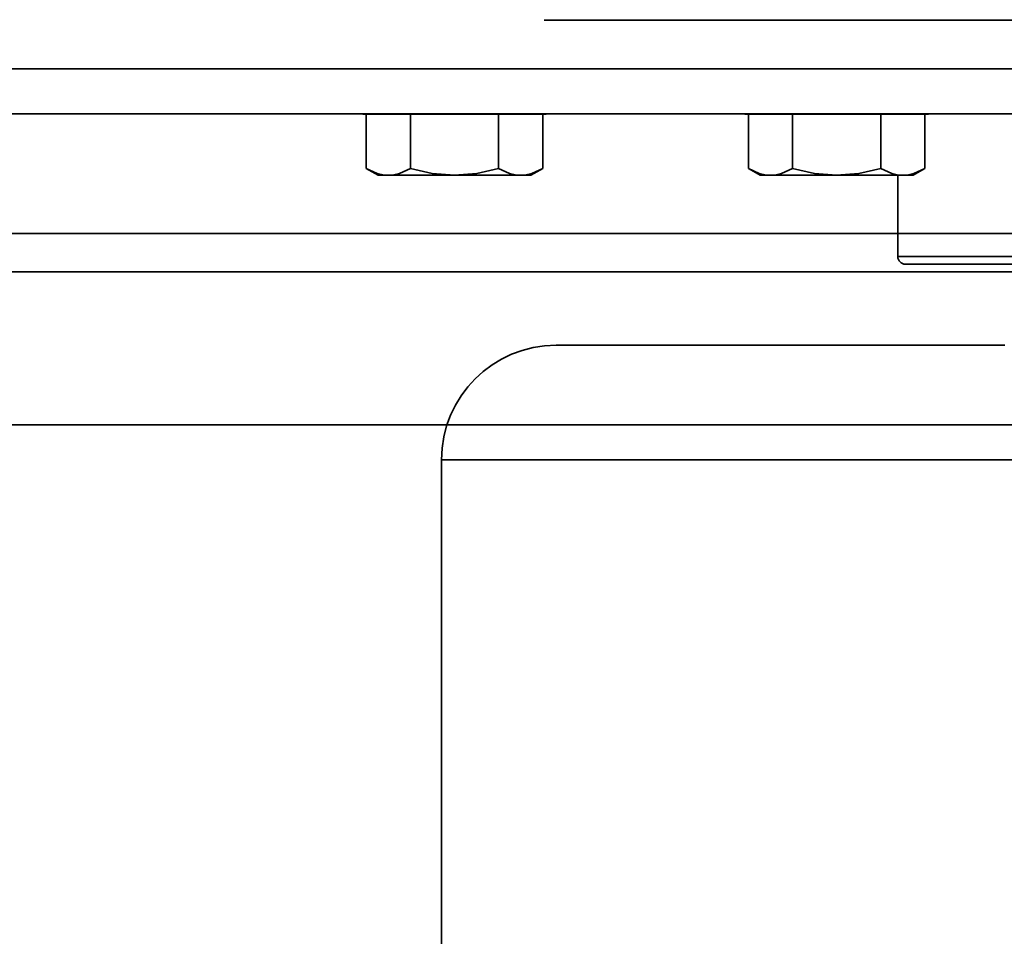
# Model space of a CAD drawing. Header units: millimetres. Extents: x -1465 to 393277, y -3788 to 454312.
# Tile 14 of 256: x 18266 to 18330, y 11684 to 11744. Entities that reach past the tile are written whole.
import ezdxf

# ---------------------------------------------------------------- set-up
doc = ezdxf.new("R2010")
doc.units = ezdxf.units.MM
doc.header["$XCLIPFRAME"] = 2
for name, color, linetype in [('AHU03-3-42843OBJ', 8, 'Continuous'), ('AHU03-3-44720OBJ', 8, 'Continuous'), ('AHU03-3-68109OBJ', 8, 'Continuous'), ('EC-MTR_250-0_7OBJ', 8, 'Continuous'), ('HEX_HEAD_SCR_M6X25OBJ', 8, 'Continuous'), ('PLAIN_WSH_6OBJ', 8, 'Continuous')]:
    doc.layers.add(name, color=color, linetype=linetype)
picture_1 = doc.add_image_def('image1.bmp', size_in_pixel=(951, 911))

msp = doc.modelspace()

# ---------------------------------------------------------------- linework, layer by layer
at = {"color": 8, "linetype": 'Continuous', "lineweight": 35, "ltscale": 100}
for p, q in [((17911.759, 11727.628), (19728.759, 11727.628)), ((19294.066, 11717.628), (17911.759, 11717.628))]:
    msp.add_line(p, q, dxfattribs=at)
at = {"layer": 'AHU03-3-42843OBJ', "color": 8, "linetype": 'Continuous', "lineweight": 35, "ltscale": 100}
for p, q in [((18300.149, 11744.093), (18412.979, 11744.127)), ((18455.277, 11740.912), (18233.277, 11740.912)), ((18455.277, 11737.962), (18233.277, 11737.962))]:
    msp.add_line(p, q, dxfattribs=at)
at = {"layer": 'AHU03-3-44720OBJ', "color": 8, "linetype": 'Continuous', "lineweight": 35, "ltscale": 100}
for p, q in [((18323.277, 11728.627), (18323.277, 11733.944)), ((18365.277, 11728.627), (18323.277, 11728.627)), ((18364.777, 11728.127), (18323.777, 11728.127))]:
    msp.add_line(p, q, dxfattribs=at)
msp.add_arc((18323.777, 11728.627), 0.5, 180, 270, dxfattribs=at)
at = {"layer": 'AHU03-3-68109OBJ', "color": 8, "linetype": 'Continuous', "lineweight": 35, "ltscale": 100}
for p, q in [((18507.277, 11730.128), (18181.277, 11730.128)), ((18180.777, 11727.628), (18507.777, 11727.628))]:
    msp.add_line(p, q, dxfattribs=at)
at = {"layer": 'EC-MTR_250-0_7OBJ', "color": 8, "linetype": 'Continuous', "lineweight": 35, "ltscale": 100}
for p, q in [((18300.927, 11722.827), (18330.277, 11722.827)), ((18293.427, 11656.827), (18293.427, 11715.327)), ((18293.427, 11715.327), (18395.127, 11715.327))]:
    msp.add_line(p, q, dxfattribs=at)
msp.add_arc((18300.927, 11715.327), 7.5, 90, 180, dxfattribs=at)
at = {"layer": 'HEX_HEAD_SCR_M6X25OBJ', "color": 8, "linetype": 'Continuous', "lineweight": 35, "ltscale": 100}
for p, q in [((18288.503, 11737.944), (18288.503, 11734.391)), ((18291.39, 11737.944), (18291.39, 11734.391)), ((18297.163, 11737.944), (18297.163, 11734.391)), ((18300.05, 11737.944), (18300.05, 11734.391)), ((18313.503, 11737.944), (18313.503, 11734.391)), ((18316.39, 11737.944), (18316.39, 11734.391)), ((18322.163, 11737.944), (18322.163, 11734.391)), ((18325.05, 11737.944), (18325.05, 11734.391)), ((18288.503, 11734.391), (18289.277, 11733.944)), ((18300.05, 11734.391), (18299.277, 11733.944)), ((18313.503, 11734.391), (18314.277, 11733.944)), ((18325.05, 11734.391), (18324.277, 11733.944)), ((18299.276, 11733.944), (18289.277, 11733.944)), ((18324.276, 11733.944), (18314.277, 11733.944))]:
    msp.add_line(p, q, dxfattribs=at)
at = {"layer": 'HEX_HEAD_SCR_M6X25OBJ', "color": 8, "linetype": 'Continuous', "lineweight": 35, "ltscale": 100, "flags": 128}
for points in [[(18289.946, 11733.944), (18289.58, 11733.975), (18289.217, 11734.065), (18288.503, 11734.391)], [(18291.39, 11734.391), (18290.676, 11734.065), (18290.312, 11733.975), (18289.946, 11733.944)], [(18294.277, 11733.944), (18292.818, 11734.065), (18291.39, 11734.391)], [(18297.163, 11734.391), (18295.736, 11734.065), (18294.277, 11733.944)], [(18298.607, 11733.944), (18298.241, 11733.975), (18297.877, 11734.065), (18297.163, 11734.391)], [(18300.05, 11734.391), (18299.336, 11734.065), (18298.973, 11733.975), (18298.607, 11733.944)], [(18314.946, 11733.944), (18314.58, 11733.975), (18314.217, 11734.065), (18313.503, 11734.391)], [(18316.39, 11734.391), (18315.676, 11734.065), (18315.312, 11733.975), (18314.946, 11733.944)], [(18319.277, 11733.944), (18317.818, 11734.065), (18316.39, 11734.391)], [(18322.163, 11734.391), (18320.736, 11734.065), (18319.277, 11733.944)], [(18323.607, 11733.944), (18323.241, 11733.975), (18322.877, 11734.065), (18322.163, 11734.391)], [(18325.05, 11734.391), (18324.336, 11734.065), (18323.973, 11733.975), (18323.607, 11733.944)]]:
    msp.add_lwpolyline(points, dxfattribs=at)
at = {"layer": 'PLAIN_WSH_6OBJ', "color": 8, "linetype": 'Continuous', "lineweight": 35, "ltscale": 100}
for p, q in [((18288.277, 11737.944), (18288.277, 11737.962)), ((18288.277, 11737.944), (18300.276, 11737.944)), ((18300.277, 11737.944), (18300.277, 11737.962)), ((18313.277, 11737.944), (18313.277, 11737.962)), ((18313.277, 11737.944), (18325.276, 11737.944)), ((18325.277, 11737.944), (18325.277, 11737.962))]:
    msp.add_line(p, q, dxfattribs=at)

# ---------------------------------------------------------------- pictures from other files: only their frames are drawn
at = {"color": 8, "lineweight": 13}
image = msp.add_image(picture_1, insert=(17864.134, 12545.821), size_in_units=(1986.021, 1904.625), rotation=-90, dxfattribs=at)
image.set_boundary_path([(-0.5, -0.5), (950.5, 910.5)])

doc.saveas('drawing.dxf')
